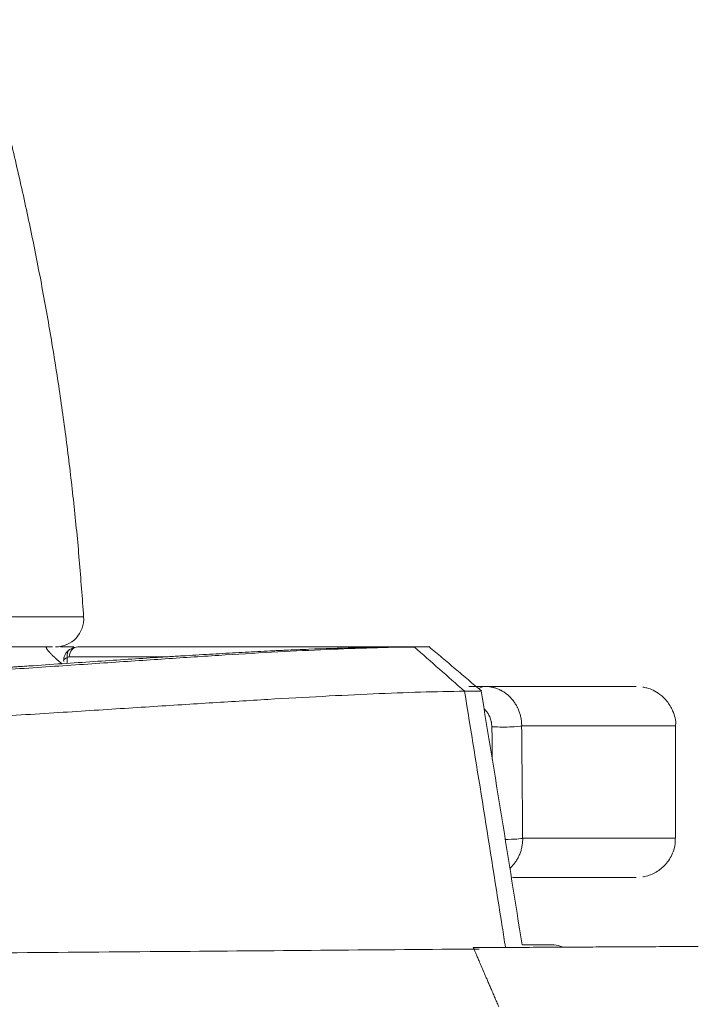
# Model space of a CAD drawing. Header units: millimetres. Extents: x 0 to 594, y 0 to 420.
# Tile 114 of 256: x 327.34 to 333.32, y 167.22 to 175.99. Entities that reach past the tile are written whole.
import ezdxf

# ---------------------------------------------------------------- set-up
doc = ezdxf.new("R2010")
doc.units = ezdxf.units.MM
doc.layers.add('1', color=7, linetype='Continuous', true_color=0xffffff)
doc.styles.add('Arial Unicode MS', font='txt')
doc.dimstyles.get("Standard").update_dxf_attribs({"dimtxt": 0.18, "dimasz": 0.18, "dimexe": 0.18, "dimexo": 0.0625, "dimgap": 0.09, "dimtad": 0, "dimtih": 1, "dimtoh": 1, "dimdec": 4, "dimzin": 0, "dimdsep": 46, "dimtxsty": 'Standard', "dimcen": 0.09, "dimadec": 0, "dimazin": 0, "dimtfac": 1, "dimtdec": 4, "dimtofl": 0, "dimtmove": 0, "dimatfit": 3, "dimfxl": 0, "dimtolj": 1, "dimtzin": 0, "dimarcsym": 0})

# ---------------------------------------------------------------- blocks, each defined once
blk = doc.blocks.new('_U6')
at = {"layer": '1', "color": 18, "lineweight": 13}
for p, q in [((249.4923, 222.8797), (249.4923, 205.5808)), ((345.4466, 147.9494), (345.4466, 209.5808)), ((249.4923, 207.5808), (266.9467, 207.5808)), ((345.4466, 207.5808), (327.9922, 207.5808))]:
    blk.add_line(p, q, dxfattribs=at)
at = {"layer": '1', "color": 18}
for points in [[(249.4923, 207.5808), (252.9923, 208.5186), (252.9923, 206.6429)], [(345.4466, 207.5808), (341.9466, 206.6429), (341.9466, 208.5186)]]:
    blk.add_solid(points, dxfattribs=at)
at = {"layer": '1', "color": 18, "linetype": 'Continuous', "lineweight": 13, "char_height": 3.5, "attachment_point": 7, "line_spacing_factor": 1.047437, "style": 'Arial Unicode MS'}
for s, insert in [('\\fArial Unicode MS|b0|i0;\\W1.0000;LCG (DRY WEIGHT)', (281.2985, 204.945)), ('\\fArial Unicode MS|b0|i0;\\W1.0000;1.92', (268.6322, 204.945))]:
    blk.add_mtext(s, dxfattribs=dict(at, insert=insert))
blk = doc.blocks.new('_U9')
at = {"layer": '1', "color": 18, "lineweight": 13}
for p, q in [((249.4923, 164.6397), (361.6545, 164.6397)), ((359.6545, 164.6397), (359.6545, 150.7737)), ((359.6545, 124.3668), (359.6545, 138.6073)), ((160.7691, 124.3668), (361.6545, 124.3668))]:
    blk.add_line(p, q, dxfattribs=at)
at = {"layer": '1', "color": 18}
for points in [[(359.6545, 164.6397), (360.5923, 161.1397), (358.7167, 161.1397)], [(359.6545, 124.3668), (358.7167, 127.8668), (360.5923, 127.8668)]]:
    blk.add_solid(points, dxfattribs=at)
at = {"layer": '1', "color": 18, "linetype": 'Continuous', "lineweight": 13, "char_height": 3.5, "attachment_point": 7, "rotation": 90, "line_spacing_factor": 1.047437, "style": 'Arial Unicode MS'}
for s, insert in [('\\fArial Unicode MS|b0|i0;\\W1.0000;SINGLE POINT LIFT* EYE', (369.6954, 140.2648)), ('\\fArial Unicode MS|b0|i0;\\W1.0000;0.81', (362.6333, 140.2648))]:
    blk.add_mtext(s, dxfattribs=dict(at, insert=insert))
blk = doc.blocks.new('_U10')
at = {"layer": '1', "color": 18, "lineweight": 13}
for p, q in [((249.4923, 222.8797), (380.277, 222.8797)), ((378.277, 222.8797), (378.277, 151.235)), ((378.277, 124.3668), (378.277, 139.0687)), ((160.7691, 124.3668), (380.277, 124.3668))]:
    blk.add_line(p, q, dxfattribs=at)
at = {"layer": '1', "color": 18}
for points in [[(378.277, 222.8797), (379.2148, 219.3797), (377.3392, 219.3797)], [(378.277, 124.3668), (377.3392, 127.8668), (379.2148, 127.8668)]]:
    blk.add_solid(points, dxfattribs=at)
at = {"layer": '1', "color": 18, "linetype": 'Continuous', "lineweight": 13, "char_height": 3.5, "attachment_point": 7, "rotation": 90, "line_spacing_factor": 1.047437, "style": 'Arial Unicode MS'}
for s, insert in [('\\fArial Unicode MS|b0|i0;\\W1.0000;LIFTING STROPS* EYE', (388.3179, 140.7262)), ('\\fArial Unicode MS|b0|i0;\\W1.0000;1.97', (381.2558, 140.7262))]:
    blk.add_mtext(s, dxfattribs=dict(at, insert=insert))

msp = doc.modelspace()

# ---------------------------------------------------------------- linework, layer by layer
at = {"layer": '1', "color": 155, "linetype": 'Continuous', "lineweight": 13}
for p, q in [((327.8552, 170.4054), (330.3758, 170.4054)), ((330.3758, 170.4054), (330.7935, 170.4054)), ((330.7919, 170.4054), (330.7915, 170.4054)), ((330.7935, 170.4054), (330.9714, 170.4054)), ((327.7616, 170.3105), (327.7597, 170.2587)), ((328.6349, 170.3158), (327.7773, 170.3158)), ((331.4809, 170.0531), (331.3999, 170.0531)), ((331.4001, 170.0529), (331.4809, 170.0529)), ((333.175, 168.703), (333.175, 169.703))]:
    msp.add_line(p, q, dxfattribs=at)
for centre, radius, start, end in [((327.6573, 170.6554), 0.25, 270, 3.79468), ((332.0935, 167.603), 0.15, 61.07484, 89.99999)]:
    msp.add_arc(centre, radius, start, end, dxfattribs=at)
for centre, major_axis, ratio, start_param, end_param in [((327.8394, 170.3001), (-0.0574, 0.0819), 0.682661, 0.002887, 1.009447), ((327.8552, 170.3054), (0, 0.1), 0.783015, 0, 1.466077), ((327.8394, 170.3001), (-0.0574, 0.0819), 0.682661, 6.013116, 6.286073), ((327.8527, 170.2554), (0.0082, 0.1498), 0.829761, 0.045127, 0.509962), ((327.8769, 170.2554), (-0.1488, 0.0278), 0.376775, 5.666531, 6.339393), ((327.7748, 170.2658), (0.0048, 0.0499), 0.687255, 0.066296, 0.531131), ((158.175, 170.0535), (173.65, -0.0005), 0.000003, 6.207943, 6.350396), ((331.4809, 169.9029), (0, -0.15), 0.782608, 3.141644, 3.650382), ((158.175, 170.0535), (-174.65, 0.0005), 0.000003, 3.017448, 3.265737), ((331.6568, 169.7029), (-0.15, -0.0014), 0.072497, 0.672958, 3.015924), ((66.1446, 3736.5091), (-221.8919, 4629.952), 0.031983, 3.831325, 3.831424), ((158.175, 169.7035), (175, -0.0005), 0.000003, 6.158006, 6.283185), ((252.956, 1228.1981), (-55.6927, 1925.4485), 0.02998, 4.128848, 4.12947), ((331.666, 168.7029), (-0.15, -0.0014), 0.072531, 1.507637, 3.016344), ((158.175, 168.7035), (-175, 0.0005), 0.000003, 3.016832, 3.141593), ((158.175, 168.3535), (174.65, -0.0005), 0.000003, 6.170884, 6.283183)]:
    msp.add_ellipse(centre, major_axis=major_axis, ratio=ratio, start_param=start_param, end_param=end_param, dxfattribs=at)
msp.add_rational_spline([(327.9067, 170.6719), (327.6342, 174.7801), (326.0587, 178.584)], [0.999089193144, 0.985677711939, 0.99882189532], degree=2, dxfattribs=at)
for points, degree, knots in [([(327.173, 170.6719), (327.2952, 170.6719), (327.4022, 170.6719), (327.5053, 170.6719), (327.5165, 170.6719), (327.5385, 170.6719), (327.5708, 170.6719), (327.641, 170.6719), (327.6926, 170.6719), (327.7308, 170.6719), (327.7382, 170.6719), (327.7525, 170.6719), (327.7733, 170.6719), (327.8168, 170.6719), (327.8455, 170.6719), (327.8685, 170.6719), (327.8751, 170.6719), (327.8866, 170.6719), (327.9009, 170.6719), (327.9067, 170.6719), (327.9067, 170.6719)], 3, [0, 0, 0, 0, 0.250064, 0.250064, 0.281322, 0.281322, 0.31258, 0.375096, 0.500128, 0.500128, 0.531386, 0.531386, 0.562644, 0.62516, 0.750192, 0.750192, 0.812708, 0.812708, 0.875224, 1, 1, 1, 1]), ([(330.8499, 170.4044), (330.6067, 170.4021), (330.2176, 170.3903), (329.6398, 170.3616), (329.1739, 170.3343), (328.6717, 170.3019), (328.1293, 170.2654), (327.5418, 170.2253), (326.9043, 170.1827), (326.2113, 170.1385), (325.4577, 170.0942), (324.6392, 170.0512), (323.7543, 170.0114), (322.806, 169.9771), (321.9704, 169.9548), (321.2825, 169.9418), (320.5848, 169.9321), (320.0541, 169.9288), (319.7, 169.9284)], 3, [0, 0, 0, 0, 0.12499, 0.18749, 0.249991, 0.312492, 0.374993, 0.437493, 0.499994, 0.562495, 0.624996, 0.687496, 0.749997, 0.812498, 0.874999, 0.906249, 0.937499, 1, 1, 1, 1]), ([(330.6837, 170.4046), (330.6535, 170.4044), (330.6232, 170.404), (330.585, 170.4035), (330.5773, 170.4034), (330.5619, 170.4032), (330.5542, 170.4031), (330.5311, 170.4027), (330.4537, 170.4014), (330.3747, 170.3997), (330.1821, 170.3947), (330.0494, 170.3902), (329.8432, 170.382), (329.7733, 170.379), (329.6843, 170.3749), (329.6665, 170.3741), (329.6305, 170.3724), (329.5765, 170.3698), (329.5216, 170.3671), (329.411, 170.3615), (329.336, 170.3575), (329.1831, 170.3491), (329.1053, 170.3446), (328.9467, 170.3353), (328.8659, 170.3305), (328.7423, 170.3229), (328.6799, 170.319), (328.6166, 170.315), (328.5742, 170.3123), (328.5529, 170.3109), (328.4458, 170.3041), (328.3585, 170.2984), (328.1805, 170.2868), (328.0898, 170.2808), (327.8122, 170.2623), (327.6197, 170.2493), (327.3935, 170.2341), (327.3555, 170.2316), (327.3173, 170.229), (327.2918, 170.2273), (327.279, 170.2265), (327.2148, 170.2222), (327.111, 170.2153), (327.0052, 170.2083), (326.8983, 170.2012), (326.8443, 170.1977), (326.7352, 170.1906), (326.6249, 170.1834), (326.4561, 170.1726), (326.3412, 170.1653), (326.2249, 170.158), (326.1662, 170.1543), (325.988, 170.1433), (325.8665, 170.136), (325.7267, 170.1277), (325.7111, 170.1268), (325.6798, 170.1249), (325.6329, 170.1222), (325.5224, 170.1158), (325.4262, 170.1103), (325.3452, 170.1057), (325.3289, 170.1048), (325.2963, 170.103), (325.28, 170.1021), (325.2309, 170.0994), (325.1321, 170.0939), (324.9651, 170.0849), (324.8287, 170.0778), (324.7425, 170.0734), (324.7252, 170.0726), (324.6906, 170.0708), (324.6732, 170.0699), (324.6211, 170.0673), (324.5862, 170.0656), (324.481, 170.0604), (324.3397, 170.0536), (324.1962, 170.0469), (324.0515, 170.0404), (323.9786, 170.0372), (323.8684, 170.0324), (323.8315, 170.0308), (323.7574, 170.0277), (323.7202, 170.0262), (323.5335, 170.0186), (323.3818, 170.0127), (323.0732, 170.0015), (322.7596, 169.9908), (322.4354, 169.9813), (322.2293, 169.9758), (322.1672, 169.9742), (322.0943, 169.9724), (322.063, 169.9716), (322.0421, 169.9711), (322.0316, 169.9709), (321.9373, 169.9686), (321.8533, 169.9667), (321.6004, 169.9613), (321.4309, 169.958), (321.09, 169.9525), (320.9187, 169.9501), (320.4018, 169.9443), (320.0535, 169.9422), (319.7017, 169.9418)], 3, [0, 0, 0, 0, 0.015625, 0.015625, 0.019531, 0.019531, 0.023438, 0.023438, 0.03125, 0.0625, 0.0625, 0.125, 0.125, 0.15625, 0.15625, 0.164063, 0.164063, 0.171875, 0.1875, 0.1875, 0.21875, 0.21875, 0.25, 0.25, 0.28125, 0.28125, 0.296875, 0.304688, 0.304688, 0.3125, 0.3125, 0.34375, 0.34375, 0.375, 0.375, 0.4375, 0.4375, 0.445313, 0.449219, 0.449219, 0.453125, 0.453125, 0.46875, 0.484375, 0.484375, 0.5, 0.5, 0.515625, 0.53125, 0.546875, 0.546875, 0.5625, 0.5625, 0.59375, 0.59375, 0.597656, 0.597656, 0.601563, 0.609375, 0.625, 0.625, 0.628906, 0.628906, 0.632813, 0.632813, 0.640625, 0.65625, 0.671875, 0.671875, 0.675781, 0.675781, 0.679688, 0.679688, 0.6875, 0.6875, 0.703125, 0.71875, 0.71875, 0.734375, 0.734375, 0.742188, 0.742188, 0.75, 0.75, 0.78125, 0.78125, 0.8125, 0.84375, 0.84375, 0.851563, 0.855469, 0.857422, 0.857422, 0.859375, 0.859375, 0.875, 0.875, 0.90625, 0.90625, 0.9375, 0.9375, 1, 1, 1, 1]), ([(325.3753, 170.4054), (325.7431, 170.4054), (326.111, 170.4054), (326.8467, 170.4054), (327.2146, 170.4054), (327.5824, 170.4054)], 3, [0, 0, 0, 0, 0.5, 0.5, 1, 1, 1, 1]), ([(327.5824, 170.4054), (327.5809, 170.4054), (327.5796, 170.4052), (327.5773, 170.4045), (327.5764, 170.4039), (327.575, 170.4023), (327.5746, 170.4013), (327.5745, 170.3992), (327.5746, 170.3984), (327.5749, 170.3966), (327.5752, 170.3956), (327.5758, 170.394), (327.576, 170.3934), (327.5765, 170.3922), (327.5768, 170.3915), (327.5779, 170.3894), (327.5787, 170.3879), (327.5809, 170.3844), (327.5821, 170.3825), (327.5845, 170.3792), (327.5853, 170.3781), (327.5867, 170.3762), (327.5872, 170.3756), (327.5883, 170.3742), (327.5888, 170.3735), (327.5905, 170.3714), (327.5917, 170.3699), (327.5937, 170.3675), (327.5945, 170.3667), (327.5956, 170.3654), (327.5959, 170.365), (327.5967, 170.3641), (327.5971, 170.3636), (327.5991, 170.3613), (327.6009, 170.3594), (327.6046, 170.3553), (327.6066, 170.3531), (327.6094, 170.3502), (327.6099, 170.3496), (327.6111, 170.3484), (327.6117, 170.3478), (327.6134, 170.346), (327.6171, 170.3423), (327.6209, 170.3384), (327.6243, 170.3351), (327.625, 170.3344), (327.6263, 170.3331), (327.6284, 170.3311), (327.6318, 170.3277), (327.6346, 170.3251), (327.6367, 170.3231), (327.6374, 170.3224), (327.6388, 170.3211), (327.6395, 170.3204), (327.643, 170.3172), (327.6457, 170.3146), (327.6511, 170.3096), (327.6538, 170.3071), (327.6578, 170.3035), (327.6591, 170.3023), (327.6617, 170.2999), (327.663, 170.2988), (327.6669, 170.2953), (327.6694, 170.293), (327.6744, 170.2886), (327.6769, 170.2865), (327.6817, 170.2823), (327.684, 170.2802), (327.6911, 170.2741), (327.6956, 170.2702), (327.7023, 170.2644), (327.7045, 170.2626), (327.7089, 170.2589), (327.711, 170.2571), (327.7138, 170.2548), (327.7144, 170.2542), (327.715, 170.2537)], 3, [0, 0, 0, 0, 0.094587, 0.094587, 0.189174, 0.189174, 0.283762, 0.283762, 0.331055, 0.331055, 0.378349, 0.378349, 0.401996, 0.401996, 0.425643, 0.425643, 0.472936, 0.472936, 0.52023, 0.52023, 0.543877, 0.543877, 0.5557, 0.5557, 0.567523, 0.567523, 0.59117, 0.59117, 0.602994, 0.602994, 0.608905, 0.608905, 0.614817, 0.614817, 0.638464, 0.638464, 0.662111, 0.662111, 0.668022, 0.668022, 0.673934, 0.673934, 0.685758, 0.709404, 0.709404, 0.715316, 0.715316, 0.721228, 0.733051, 0.744875, 0.744875, 0.750786, 0.750786, 0.756698, 0.756698, 0.780345, 0.780345, 0.803992, 0.803992, 0.815815, 0.815815, 0.827638, 0.827638, 0.851285, 0.851285, 0.874932, 0.874932, 0.898579, 0.898579, 0.945872, 0.945872, 0.969519, 0.969519, 0.993166, 0.993166, 1, 1, 1, 1]), ([(327.8206, 170.4054), (327.8109, 170.4054), (327.7724, 170.4054), (327.7321, 170.4054), (327.701, 170.4054)], 3, [0, 0, 0, 0, 0.253816, 1, 1, 1, 1]), ([(327.7821, 170.382), (327.769, 170.3725), (327.7477, 170.3509), (327.7302, 170.3118), (327.7284, 170.2865), (327.7291, 170.2757)], 3, [0, 0, 0, 0, 0.371606, 0.741552, 1, 1, 1, 1]), ([(330.7915, 170.4054), (330.787, 170.4054), (330.7814, 170.4053), (330.7714, 170.4053), (330.7677, 170.4053), (330.7619, 170.4052), (330.7598, 170.4052), (330.7557, 170.4052), (330.7535, 170.4052), (330.7423, 170.4051), (330.7323, 170.405), (330.7156, 170.4049), (330.7097, 170.4048), (330.6974, 170.4047), (330.691, 170.4047), (330.6843, 170.4046)], 3, [0, 0, 0, 0, 0.25, 0.25, 0.375, 0.375, 0.4375, 0.4375, 0.5, 0.5, 0.75, 0.75, 0.875, 0.875, 1, 1, 1, 1]), ([(330.85, 170.4044), (330.8539, 170.4045), (330.8576, 170.4045), (330.865, 170.4046), (330.8686, 170.4046), (330.8792, 170.4047), (330.8859, 170.4048), (330.905, 170.405), (330.9164, 170.405), (330.9367, 170.4052), (330.9455, 170.4053), (330.9605, 170.4053), (330.9666, 170.4054), (330.9714, 170.4054)], 3, [0, 0, 0, 0, 0.0625, 0.0625, 0.125, 0.125, 0.25, 0.25, 0.5, 0.5, 0.75, 0.75, 1, 1, 1, 1]), ([(330.85, 170.4044), (330.85, 170.4044), (330.9989, 170.2733), (331.1478, 170.1421), (331.2966, 170.011)], 3, [0, 0, 0, 0, 0.00003, 1, 1, 1, 1]), ([(330.9714, 170.4054), (330.9749, 170.4054), (330.9804, 170.4054), (330.983, 170.4054), (330.9836, 170.4054), (330.9836, 170.4054), (330.9837, 170.4054)], 3, [0, 0, 0, 0, 0.465604, 0.931207, 0.931207, 1, 1, 1, 1]), ([(331.4809, 170.0529), (331.4908, 170.0529), (331.5006, 170.0525), (331.5204, 170.0505), (331.5302, 170.049), (331.5425, 170.0465), (331.5449, 170.046), (331.5498, 170.0449), (331.5571, 170.0432), (331.5643, 170.0411), (331.5787, 170.0367), (331.5882, 170.0333), (331.6023, 170.0274), (331.607, 170.0253), (331.614, 170.0219), (331.6163, 170.0208), (331.6209, 170.0184), (331.6232, 170.0172), (331.6347, 170.0111), (331.6436, 170.0056), (331.661, 169.9939), (331.6695, 169.9876), (331.6859, 169.974), (331.6939, 169.9667), (331.7055, 169.955), (331.7094, 169.951), (331.715, 169.9447), (331.7168, 169.9426), (331.7205, 169.9384), (331.7223, 169.9362), (331.7312, 169.9253), (331.7379, 169.9162), (331.7505, 169.8972), (331.7565, 169.8873), (331.7634, 169.8744), (331.7647, 169.8718), (331.7674, 169.8666), (331.7687, 169.8639), (331.7725, 169.8558), (331.7749, 169.8504), (331.7817, 169.8339), (331.7857, 169.8227), (331.791, 169.8054), (331.7926, 169.7996), (331.7949, 169.7908), (331.7956, 169.7878), (331.7969, 169.7819), (331.7976, 169.7789), (331.8006, 169.7639), (331.8043, 169.7397), (331.8056, 169.7153), (331.8057, 169.7029)], 3, [0, 0, 0, 0, 0.0625, 0.0625, 0.125, 0.125, 0.140625, 0.140625, 0.15625, 0.1875, 0.1875, 0.25, 0.25, 0.28125, 0.28125, 0.296875, 0.296875, 0.3125, 0.3125, 0.375, 0.375, 0.4375, 0.4375, 0.5, 0.5, 0.53125, 0.53125, 0.546875, 0.546875, 0.5625, 0.5625, 0.625, 0.625, 0.6875, 0.6875, 0.703125, 0.703125, 0.71875, 0.71875, 0.75, 0.75, 0.8125, 0.8125, 0.84375, 0.84375, 0.859375, 0.859375, 0.875, 0.875, 0.9375, 1, 1, 1, 1]), ([(333.1736, 169.7006), (333.1741, 169.7032), (333.1819, 169.7484), (333.156, 169.8296), (333.1044, 169.9213), (333.0413, 169.9819), (332.9797, 170.0192), (332.9267, 170.0392), (332.8951, 170.046), (332.8823, 170.048)], 3, [0, 0, 0, 0, 0.015975, 0.27892, 0.485302, 0.657651, 0.80294, 0.921559, 1, 1, 1, 1]), ([(319.7, 169.5406), (320.0675, 169.541), (320.6185, 169.5442), (321.3428, 169.5537), (322.0571, 169.5665), (322.9249, 169.5882), (323.9103, 169.6217), (324.8305, 169.6605), (325.6821, 169.7025), (326.4667, 169.7459), (327.1884, 169.7892), (327.8526, 169.8311), (328.4646, 169.8706), (329.0298, 169.9068), (329.5529, 169.9389), (330.0381, 169.9663), (330.6394, 169.9954), (331.044, 170.0079), (331.2967, 170.011)], 3, [0, 0, 0, 0, 0.0625, 0.09375, 0.125, 0.1875, 0.25, 0.3125, 0.375, 0.4375, 0.5, 0.5625, 0.625, 0.6875, 0.75, 0.8125, 0.875, 1, 1, 1, 1]), ([(331.2967, 170.0111), (331.4108, 169.3122), (331.5227, 168.6127), (331.6421, 167.8523), (331.6515, 167.7921), (331.6609, 167.7318)], 3, [0, 0, 0, 0, 0.92081, 0.92081, 1, 1, 1, 1]), ([(331.4475, 170.013), (331.4481, 170.013), (331.4468, 170.0129), (331.4285, 170.0127), (331.3831, 170.0121), (331.3328, 170.0114), (331.3079, 170.0111)], 3, [0, 0, 0, 0, 0.140886, 0.432772, 0.719115, 1, 1, 1, 1]), ([(331.5396, 169.6951), (331.5395, 169.703), (331.539, 169.7108), (331.5378, 169.7224), (331.5372, 169.7262), (331.5363, 169.732), (331.5359, 169.7339), (331.5352, 169.7377), (331.5348, 169.7396), (331.5328, 169.7491), (331.5308, 169.7564), (331.5262, 169.7705), (331.5236, 169.7773), (331.5199, 169.7856), (331.5192, 169.7872), (331.5177, 169.7905), (331.5153, 169.7952), (331.5129, 169.7998), (331.5079, 169.8087), (331.5043, 169.8144), (331.4987, 169.8224), (331.4968, 169.8249), (331.4938, 169.8287), (331.4928, 169.83), (331.4908, 169.8324), (331.4898, 169.8336), (331.4847, 169.8396), (331.4805, 169.844), (331.4747, 169.8496), (331.4731, 169.8511), (331.4714, 169.8525)], 3, [0, 0, 0, 0, 0.119449, 0.119449, 0.179174, 0.179174, 0.209036, 0.209036, 0.238899, 0.238899, 0.358348, 0.358348, 0.477797, 0.477797, 0.50766, 0.50766, 0.537522, 0.597247, 0.597247, 0.716696, 0.716696, 0.776421, 0.776421, 0.806283, 0.806283, 0.836145, 0.836145, 0.955595, 0.955595, 1, 1, 1, 1]), ([(331.8148, 168.7029), (331.8149, 168.6904), (331.8143, 168.6781), (331.812, 168.6536), (331.8103, 168.6415), (331.8068, 168.6235), (331.8055, 168.6175), (331.8033, 168.6086), (331.8026, 168.6057), (331.801, 168.5998), (331.8002, 168.5969), (331.7959, 168.5824), (331.7919, 168.5712), (331.783, 168.5493), (331.7781, 168.5387), (331.7713, 168.5258), (331.7699, 168.5232), (331.7671, 168.5181), (331.7628, 168.5106), (331.7582, 168.5034), (331.7489, 168.4892), (331.7423, 168.4802), (331.7285, 168.463), (331.7212, 168.4549), (331.7098, 168.4432), (331.7059, 168.4395), (331.7008, 168.4348), (331.6996, 168.4337), (331.6985, 168.4327)], 3, [0, 0, 0, 0, 0.115744, 0.115744, 0.231488, 0.231488, 0.28936, 0.28936, 0.318296, 0.318296, 0.347232, 0.347232, 0.462976, 0.462976, 0.57872, 0.57872, 0.607656, 0.607656, 0.636592, 0.694465, 0.694465, 0.810209, 0.810209, 0.925953, 0.925953, 0.983825, 0.983825, 1, 1, 1, 1]), ([(332.8839, 168.3582), (332.8849, 168.3583), (332.9041, 168.3607), (332.9579, 168.3764), (333.0395, 168.419), (333.1184, 168.5013), (333.1669, 168.6006), (333.1723, 168.6706), (333.1704, 168.7022)], 3, [0, 0, 0, 0, 0.006399, 0.119851, 0.341013, 0.565419, 0.812185, 1, 1, 1, 1]), ([(331.8136, 167.753), (331.8241, 167.753), (331.8344, 167.753), (331.8481, 167.753), (331.8517, 167.753), (331.8589, 167.753), (331.8695, 167.753), (331.8797, 167.753), (331.8997, 167.753), (331.9251, 167.753), (331.9596, 167.753), (331.9904, 167.753), (332.0085, 167.753), (332.0211, 167.753), (332.0252, 167.753), (332.031, 167.753), (332.0329, 167.753), (332.0366, 167.753), (332.0385, 167.753), (332.0473, 167.753), (332.06, 167.753), (332.0749, 167.753), (332.0856, 167.753), (332.0899, 167.753), (332.0927, 167.753), (332.0935, 167.753), (332.0935, 167.753)], 3, [0, 0, 0, 0, 0.059389, 0.059389, 0.080791, 0.080791, 0.102193, 0.144996, 0.144996, 0.230602, 0.316209, 0.401815, 0.487421, 0.487421, 0.530225, 0.530225, 0.551626, 0.551626, 0.573028, 0.573028, 0.658634, 0.744241, 0.829847, 0.915453, 0.915453, 1, 1, 1, 1]), ([(331.4263, 167.7162), (330.5415, 167.7091), (328.6852, 167.6943), (325.7694, 167.6709), (322.5908, 167.6453), (319.1483, 167.6174), (315.4167, 167.5869), (311.3928, 167.5537), (307.0735, 167.5179), (302.4804, 167.4799), (297.6139, 167.4399), (292.5073, 167.3985), (287.1642, 167.3559), (281.5883, 167.3123), (276.3483, 167.2718), (272.9674, 167.2462), (271.5322, 167.2355)], 3, [0, 0, 0, 0, 0.044318, 0.092978, 0.146046, 0.203522, 0.265409, 0.332954, 0.405073, 0.481764, 0.563019, 0.648834, 0.737546, 0.830639, 0.928106, 1, 1, 1, 1]), ([(331.6016, 167.2024), (331.5244, 167.3817), (331.375, 167.7286), (331.375, 167.7286)], 2, [0, 0, 0, 0.343728, 1, 1, 1])]:
    msp.add_open_spline(points, degree=degree, knots=knots, dxfattribs=at)
for points, degree in [([(327.63, 170.4054), (327.6143, 170.4054), (327.5985, 170.4054), (327.5824, 170.4054)], 3), ([(330.6843, 170.4046), (330.7396, 170.4046), (330.7948, 170.4045), (330.85, 170.4044)], 3), ([(330.7935, 170.4054), (330.793, 170.4054), (330.7924, 170.4054), (330.7919, 170.4054)], 3), ([(331.4474, 170.0129), (330.9807, 170.4079)], 1), ([(331.3079, 170.0111), (331.3043, 170.0111), (331.3005, 170.011), (331.2968, 170.011)], 3), ([(331.8086, 167.7532), (331.6899, 168.5081), (331.5683, 169.262), (331.444, 170.0152)], 3), ([(331.375, 167.7286), (333.375, 167.739)], 1)]:
    msp.add_open_spline(points, degree=degree, dxfattribs=at)

# ---------------------------------------------------------------- dimensions: what is measured, and where the dimension line sits
at = {"layer": '1', "color": 18, "linetype": 'Continuous', "lineweight": 13}
for base, p2, text, picture, middle in [((378.277, 222.8797), (249.4923, 222.8797), ' <> \\P\\fArial Unicode MS|b0|i0;\\C18;{\\H1.00x;\\fArial Unicode MS|b0|i0;LIFTING STROPS* EYE\\fArial Unicode MS|b0|i0;}\\C18;', '_U10', (378.277, 167.0197)), ((359.6545, 164.6397), (249.4923, 164.6397), ' <> \\P\\fArial Unicode MS|b0|i0;\\C18;{\\H1.00x;\\fArial Unicode MS|b0|i0;SINGLE POINT LIFT* EYE\\fArial Unicode MS|b0|i0;}\\C18;', '_U9', (359.6545, 201.7231))]:
    dim = msp.add_linear_dim(base=base, p1=(160.7691, 124.3668), p2=p2, angle=90, text=text, dimstyle='Standard', override={"dimtxt": 3.5, "dimasz": 3.5, "dimexe": 2, "dimexo": 0, "dimgap": 1.5, "dimtih": 0, "dimtoh": 0, "dimdec": 2, "dimlfac": 0.02, "dimdsep": 46, "dimlunit": 2, "dimtxsty": 'Arial Unicode MS', "dimsah": 1, "dimse1": 0, "dimse2": 0, "dimsd1": 0, "dimsd2": 0, "dimclrd": 18, "dimclre": 18, "dimclrt": 18, "dimtol": 0, "dimtm": -0.1, "dimtfac": 1, "dimtdec": 2, "dimtofl": 1, "dimtmove": 0, "dimlwd": 13, "dimlwe": 13}, dxfattribs=at)
    dim.commit()
    dim.dimension.update_dxf_attribs({"geometry": picture, "text_midpoint": middle, "dimtype": 160})
dim = msp.add_linear_dim(base=(345.4466, 207.5808), p1=(249.4923, 222.8797), p2=(345.4466, 147.9494), text=' <> \\fArial Unicode MS|b0|i0;\\C18;{\\H1.00x;\\fArial Unicode MS|b0|i0;LCG (DRY WEIGHT)\\fArial Unicode MS|b0|i0;}\\C18;', dimstyle='Standard', override={"dimtxt": 3.5, "dimasz": 3.5, "dimexe": 2, "dimexo": 0, "dimgap": 1.5, "dimtih": 1, "dimtoh": 1, "dimdec": 2, "dimlfac": 0.02, "dimdsep": 46, "dimlunit": 2, "dimtxsty": 'Arial Unicode MS', "dimsah": 1, "dimse1": 0, "dimse2": 0, "dimsd1": 0, "dimsd2": 0, "dimclrd": 18, "dimclre": 18, "dimclrt": 18, "dimtol": 0, "dimtm": -0.1, "dimtfac": 1, "dimtdec": 2, "dimtofl": 1, "dimtmove": 0, "dimlwd": 13, "dimlwe": 13}, dxfattribs=at)
dim.commit()
dim.dimension.update_dxf_attribs({"geometry": '_U6', "text_midpoint": (297.4694, 207.5808), "dimtype": 160})

doc.saveas('drawing.dxf')
